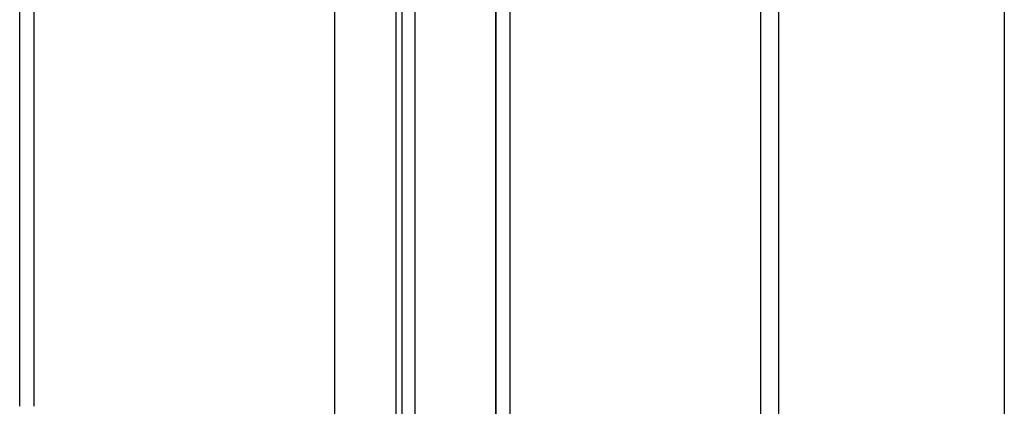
# Model space of a CAD drawing. Header units: millimetres. Extents: x 0 to 1574, y -402 to 1216.
# Tile 25 of 89: x 9 to 92, y 577 to 609. Entities that reach past the tile are written whole.
import ezdxf

# ---------------------------------------------------------------- set-up
doc = ezdxf.new("R2010")
doc.units = ezdxf.units.MM
doc.header["$LTSCALE"] = 65.395
for name, color, linetype in [('MANIFOLD_SOLID_BREP_372190_AM_0', 7, 'CONTINUOUS'), ('OPTIONCARDS_08_00_3_AM_0', 7, 'CONTINUOUS'), ('PL_OPTIONCARD_BTM_00_3_AM_0', 7, 'CONTINUOUS'), ('PL_VFC5610_IOCAE_CONVER_3_AM_0', 7, 'CONTINUOUS'), ('X610_37_IO_BASE-20150120_3_AM_0', 7, 'CONTINUOUS')]:
    doc.layers.add(name, color=color, linetype=linetype)

msp = doc.modelspace()

# ---------------------------------------------------------------- linework, layer by layer
at = {"layer": 'MANIFOLD_SOLID_BREP_372190_AM_0', "color": 7}
for p, q in [((73.025, 746.057), (73.025, 129.057)), ((92.21, 746.057), (92.21, 131.057))]:
    msp.add_line(p, q, dxfattribs=at)
at = {"layer": 'OPTIONCARDS_08_00_3_AM_0', "color": 7}
for p, q in [((35.275, 660.582), (35.275, 573.764)), ((8.525, 576.564), (8.525, 617.231)), ((9.725, 617.231), (9.725, 576.564))]:
    msp.add_line(p, q, dxfattribs=at)
at = {"layer": 'PL_OPTIONCARD_BTM_00_3_AM_0', "color": 7}
for p, q in [((35.275, 660.582), (35.275, 573.762)), ((40.525, 572.562), (40.525, 617.928)), ((41.025, 573.062), (41.025, 617.928))]:
    msp.add_line(p, q, dxfattribs=at)
at = {"layer": 'PL_VFC5610_IOCAE_CONVER_3_AM_0', "color": 7}
for p, q in [((48.982, 572.451), (48.982, 619.915)), ((42.121, 615.73), (42.121, 574.251))]:
    msp.add_line(p, q, dxfattribs=at)
at = {"layer": 'X610_37_IO_BASE-20150120_3_AM_0', "color": 7}
for p, q in [((71.525, 570.671), (71.525, 747.057)), ((49.025, 572.425), (49.025, 745.857))]:
    msp.add_line(p, q, dxfattribs=at)
msp.add_lwpolyline([(50.225, 747.057), (50.22, 747.047), (50.214, 747.016), (50.209, 746.966), (50.204, 746.896), (50.2, 746.809), (50.195, 746.705), (50.192, 746.587), (50.189, 746.457), (50.186, 746.316), (50.185, 746.168), (50.184, 746.014), (50.183, 572.616)], dxfattribs=at)

doc.saveas('drawing.dxf')
